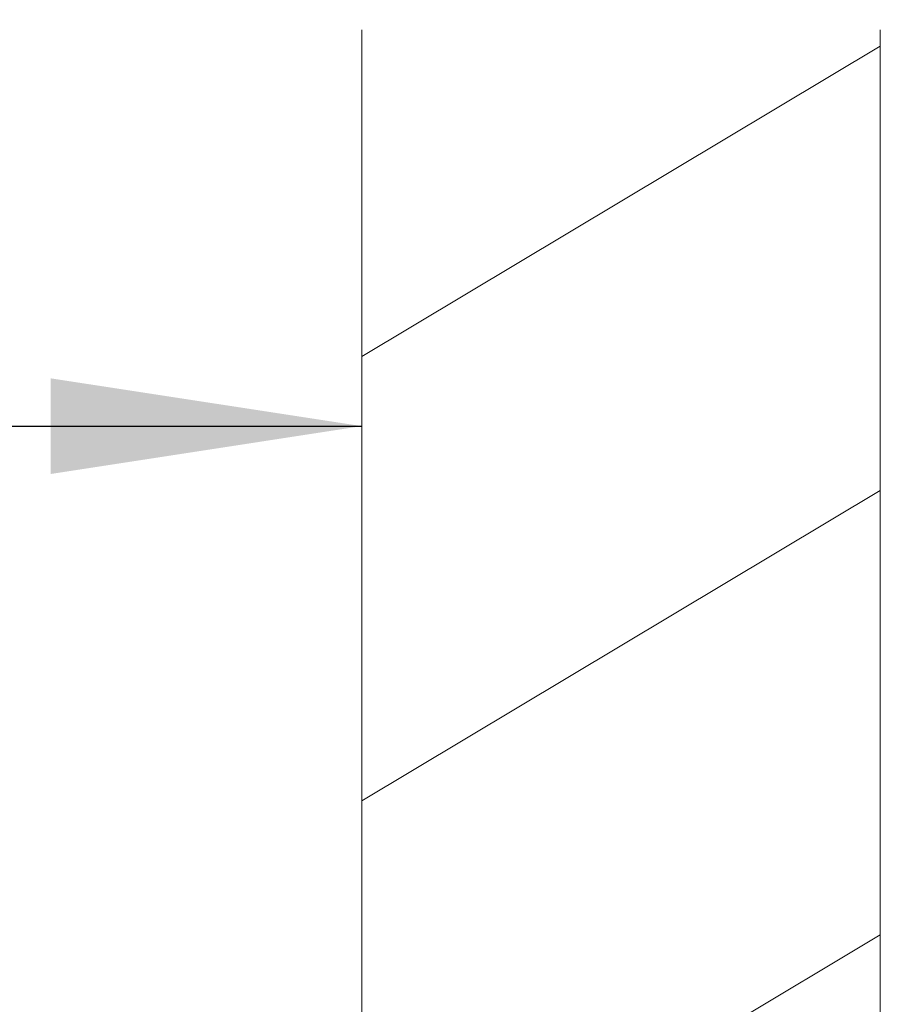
# Model space of a CAD drawing. Header units: millimetres. Extents: x 44 to 202, y 8 to 282.
# Tile 13 of 18: x 161 to 171, y 161 to 172. Entities that reach past the tile are written whole.
import ezdxf

# ---------------------------------------------------------------- set-up
doc = ezdxf.new("R2010")
doc.units = ezdxf.units.MM
doc.linetypes.add('CENTERX2', pattern=[20.32, 12.7, -2.54, 2.54, -2.54])
doc.layers.add('FORMAT', color=7, linetype='Continuous')
doc.styles.add('SLDTEXTSTYLE0', font='TXT', dxfattribs={"width": 0.7})
doc.dimstyles.new('SLDDIMSTYLE0', dxfattribs={"dimtxt": 3.5, "dimasz": 3.5, "dimexe": 0, "dimexo": 0.0625, "dimgap": 0.875, "dimtad": 1, "dimlfac": 3, "dimrnd": 1e-09, "dimzin": 12, "dimdsep": 46, "dimtxsty": 'SLDTEXTSTYLE0', "dimsah": 1, "dimcen": 0.09, "dimadec": 0, "dimazin": 3, "dimtfac": 1, "dimtofl": 0, "dimtmove": 0, "dimatfit": 3, "dimfxl": 0, "dimfrac": 2, "dimtolj": 1, "dimtzin": 12, "dimarcsym": 0})

# ---------------------------------------------------------------- blocks, each defined once
blk = doc.blocks.new('*D1')
at = {"layer": 'FORMAT'}
for p, q in [((91.658, 157.993), (91.658, 168.145)), ((91.658, 167.145), (164.992, 167.145))]:
    blk.add_line(p, q, dxfattribs=at)
for points in [[(91.658, 167.145), (95.158, 166.606), (95.158, 167.683)], [(164.992, 167.145), (161.492, 167.683), (161.492, 166.606)]]:
    blk.add_solid(points, dxfattribs=at)
at = {"layer": 'FORMAT', "insert": (120.986, 171.656, 0.033), "char_height": 3.5, "attachment_point": 1, "style": 'SLDTEXTSTYLE0'}
blk.add_mtext('220', dxfattribs=at)

msp = doc.modelspace()

# ---------------------------------------------------------------- linework, layer by layer
at = {"color": 7, "linetype": 'CENTERX2', "lineweight": 0}
for p, q in [((164.9916, 171.6035), (164.9916, 129.1149)), ((170.825, 171.6035), (170.825, 129.1149)), ((170.825, 171.42), (164.9916, 167.9289)), ((170.825, 166.42), (164.9916, 162.9289)), ((170.825, 161.42), (164.9916, 157.9289))]:
    msp.add_line(p, q, dxfattribs=at)

# ---------------------------------------------------------------- dimensions: what is measured, and where the dimension line sits
at = {"layer": 'FORMAT'}
dim = msp.add_linear_dim(base=(164.9916, 167.1447), p1=(91.6583, 156.9933), p2=(164.9916, 171.6035), dimstyle='SLDDIMSTYLE0', dxfattribs=at)
dim.commit()
dim.dimension.update_dxf_attribs({"geometry": '*D1', "text_midpoint": (125.5438, 167.1447), "dimtype": 160})

doc.saveas('drawing.dxf')
